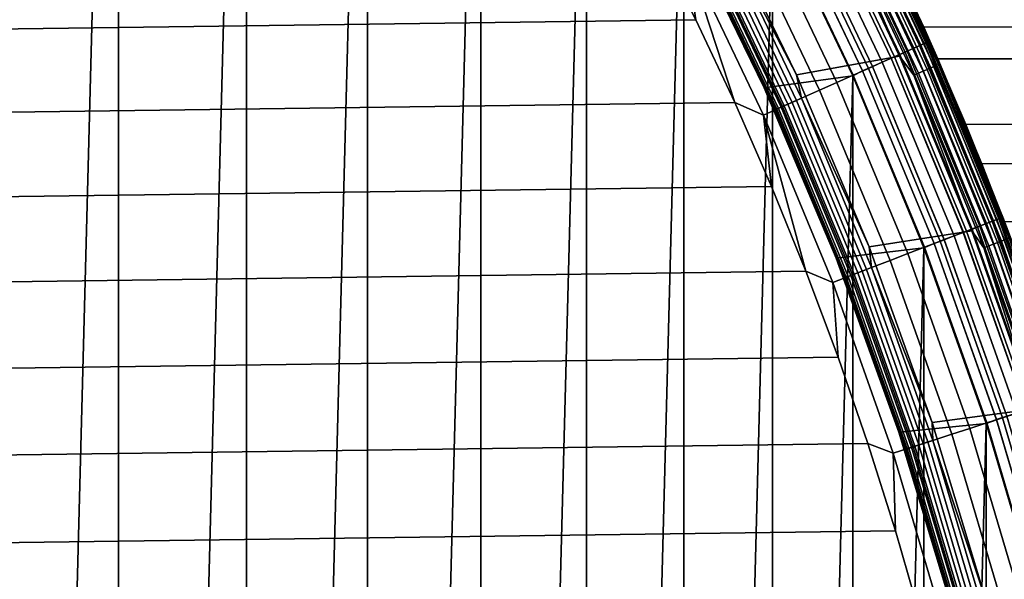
# Model space of a CAD drawing. Header units: metres. Extents: x -22 to 244, y -22 to 22.
# Tile 88 of 154: x 14.27 to 20.08, y 5.57 to 8.87. Entities that reach past the tile are written whole.
import ezdxf

# ---------------------------------------------------------------- set-up
doc = ezdxf.new("R2010")
doc.units = ezdxf.units.M
doc.layers.add('solid_10_151_023_XXX', color=7, linetype='CONTINUOUS')

msp = doc.modelspace()

# ---------------------------------------------------------------- linework, layer by layer
at = {"layer": 'solid_10_151_023_XXX'}
for points in [[(14.052822, -15.605069, 0.8), (14.052798, 15.60509, 0.8), (14.850304, 14.848181, 0.8)], [(14.850325, -14.84816, 0.8), (14.052822, -15.605069, 0.8), (14.850304, 14.848181, 0.8)], [(14.850325, -14.84816, 0.8), (14.850304, 14.848181, 0.8), (15.607105, 14.05056, 0.8)], [(15.60712, -14.050544, 0.8), (14.850325, -14.84816, 0.8), (15.607105, 14.05056, 0.8)], [(15.60712, -14.050544, 0.8), (15.607105, 14.05056, 0.8), (16.321142, 13.214396, 0.8)], [(16.321154, -13.214382, 0.8), (15.60712, -14.050544, 0.8), (16.321142, 13.214396, 0.8)], [(16.321154, -13.214382, 0.8), (16.321142, 13.214396, 0.8), (16.990444, 12.34199, 0.8)], [(16.990454, -12.341978, 0.8), (16.321154, -13.214382, 0.8), (16.990444, 12.34199, 0.8)], [(16.990454, -12.341978, 0.8), (16.990444, 12.34199, 0.8), (17.613159, 11.43576, 0.8)], [(17.613165, -11.43575, 0.8), (16.990454, -12.341978, 0.8), (17.613159, 11.43576, 0.8)], [(17.613165, -11.43575, 0.8), (17.613159, 11.43576, 0.8), (18.187542, 10.498255, 0.8)], [(18.187555, -10.498231, 0.8), (17.613165, -11.43575, 0.8), (18.187542, 10.498255, 0.8)], [(18.187555, -10.498231, 0.8), (18.187542, 10.498255, 0.8), (18.712051, 9.532003, 0.8)], [(104.350029, 9.975817, 181.76709), (19.33654, 9.399372, 151.291534), (19.605042, 8.825665, 151.812439), (104.165451, 9.258721, 182.2742)], [(19.01317, 9.687694, 269.350433), (19.494127, 8.679345, 269.350433), (19.54631, 8.702579, 269.238434), (19.064066, 9.713627, 269.238434)], [(19.064436, 9.713816, 0.995412), (19.546692, 8.702747, 0.995412), (19.507231, 8.685179, 0.946215), (19.025949, 9.694205, 0.946215)], [(19.026361, 9.694415, 212.65332), (19.507652, 8.685367, 212.65332), (19.547054, 8.702909, 212.604065), (19.064791, 9.713996, 212.604065)], [(19.064066, 9.713627, 269.238434), (19.54631, 8.702579, 269.238434), (19.587502, 8.720918, 269.121063), (19.10424, 9.734097, 269.121063)], [(19.096867, 9.73034, 1.04983), (19.579941, 8.717551, 1.04983), (19.546692, 8.702747, 0.995412), (19.064436, 9.713816, 0.995412)], [(19.064791, 9.713996, 212.604065), (19.547054, 8.702909, 212.604065), (19.58024, 8.717685, 212.549606), (19.097158, 9.730488, 212.549606)], [(19.122684, 9.743494, 1.108537), (19.606411, 8.729337, 1.108537), (19.579941, 8.717551, 1.04983), (19.096867, 9.73034, 1.04983)], [(19.097158, 9.730488, 212.549606), (19.58024, 8.717685, 212.549606), (19.60664, 8.729439, 212.49086), (19.122906, 9.743608, 212.49086)], [(19.10424, 9.734097, 269.121063), (19.587502, 8.720918, 269.121063), (19.617249, 8.734161, 268.999603), (19.133253, 9.748878, 268.999603)], [(19.141445, 9.753054, 1.170527), (19.625648, 8.737902, 1.170527), (19.606411, 8.729337, 1.108537), (19.122684, 9.743494, 1.108537)], [(19.122906, 9.743608, 212.49086), (19.60664, 8.729439, 212.49086), (19.625803, 8.73797, 212.428833), (19.141596, 9.75313, 212.428833)], [(19.133253, 9.748878, 268.999603), (19.617249, 8.734161, 268.999603), (19.635221, 8.742164, 268.875427), (19.150784, 9.757812, 268.875427)], [(19.152828, 9.758854, 1.234737), (19.63732, 8.743098, 1.234737), (19.625648, 8.737902, 1.170527), (19.141445, 9.753054, 1.170527)], [(19.141596, 9.75313, 212.428833), (19.625803, 8.73797, 212.428833), (19.637398, 8.743133, 212.364609), (19.152905, 9.758892, 212.364609)], [(19.150784, 9.757812, 268.875427), (19.635221, 8.742164, 268.875427), (19.641226, 8.744843, 268.75), (19.156637, 9.760801, 268.75)], [(19.63732, 8.743098, 1.234737), (19.152828, 9.758854, 1.234737), (19.156641, 9.760796, 1.3), (19.641228, 8.744838, 1.3)], [(19.152905, 9.758892, 212.364609), (19.637398, 8.743133, 212.364609), (19.641228, 8.744838, 212.300003), (19.156641, 9.760796, 212.300003)], [(19.156637, 9.760801, 268.75), (19.641226, 8.744843, 268.75), (19.641228, 8.744838, 213.449997), (19.156641, 9.760796, 213.449997)], [(19.156641, 9.760796, 1.3), (19.410202, 9.246302, 123.643578), (19.687443, 8.640288, 123.309593), (19.641228, 8.744838, 1.3)], [(19.156641, 9.760796, 212.300003), (19.641228, 8.744838, 212.300003), (19.605042, 8.825665, 151.812439), (19.33654, 9.399372, 151.291534)], [(19.229305, 9.611433, 213.418961), (19.156641, 9.760796, 213.449997), (19.641228, 8.744838, 213.449997)], [(18.853765, 8.545492, 213.25), (18.372084, 9.537113, 213.25), (18.982393, 9.66223, 213.25), (19.462175, 8.655271, 213.25)], [(18.881559, 9.620635, 269.553528), (19.359188, 8.619266, 269.553528), (19.431524, 8.651472, 269.455841), (18.95211, 9.656583, 269.455841)], [(18.982065, 9.671845, 0.903084), (19.462236, 8.665146, 0.903084), (19.412477, 8.642992, 0.866758), (18.933535, 9.647118, 0.866758)], [(18.93404, 9.647375, 212.73291), (19.412996, 8.643223, 212.73291), (19.462709, 8.665357, 212.696518), (18.982527, 9.672081, 212.696518)], [(18.95211, 9.656583, 269.455841), (19.431524, 8.651472, 269.455841), (19.494127, 8.679345, 269.350433), (19.01317, 9.687694, 269.350433)], [(19.025949, 9.694205, 0.946215), (19.507231, 8.685179, 0.946215), (19.462236, 8.665146, 0.903084), (18.982065, 9.671845, 0.903084)], [(19.080561, 9.537086, 213.252457), (19.462175, 8.655271, 213.25), (18.982393, 9.66223, 213.25)], [(18.982527, 9.672081, 212.696518), (19.462709, 8.665357, 212.696518), (19.507652, 8.685367, 212.65332), (19.026361, 9.694415, 212.65332)], [(18.825935, 9.592293, 0.816885), (19.302156, 8.593874, 0.816885), (19.243483, 8.56775, 0.804193), (18.768709, 9.563135, 0.804193)], [(18.769287, 9.563429, 212.795715), (19.244076, 8.568014, 212.795715), (19.302734, 8.594131, 212.782944), (18.826498, 9.59258, 212.782944)], [(18.80229, 9.580245, 269.642365), (19.277912, 8.583079, 269.642365), (19.359188, 8.619266, 269.553528), (18.881559, 9.620635, 269.553528)], [(18.881193, 9.620448, 0.83786), (19.358812, 8.619099, 0.83786), (19.302156, 8.593874, 0.816885), (18.825935, 9.592293, 0.816885)], [(18.826498, 9.59258, 212.782944), (19.302734, 8.594131, 212.782944), (19.359364, 8.619345, 212.761887), (18.881731, 9.620723, 212.761887)], [(18.933535, 9.647118, 0.866758), (19.412477, 8.642992, 0.866758), (19.358812, 8.619099, 0.83786), (18.881193, 9.620448, 0.83786)], [(18.881731, 9.620723, 212.761887), (19.359364, 8.619345, 212.761887), (19.412996, 8.643223, 212.73291), (18.93404, 9.647375, 212.73291)], [(19.197388, 9.59548, 213.332565), (19.665897, 8.5945, 213.332565), (19.647219, 8.586336, 213.30867), (19.179153, 9.586366, 213.30867)], [(19.212049, 9.602809, 213.359375), (19.680918, 8.601064, 213.359375), (19.665897, 8.5945, 213.332565), (19.197388, 9.59548, 213.332565)], [(19.222776, 9.608171, 213.388412), (19.691906, 8.605866, 213.388412), (19.680918, 8.601064, 213.359375), (19.212049, 9.602809, 213.359375)], [(19.229305, 9.611433, 213.418961), (19.698593, 8.608788, 213.418961), (19.691906, 8.605866, 213.388412), (19.222776, 9.608171, 213.388412)], [(19.229305, 9.611433, 213.418961), (19.641228, 8.744838, 213.449997), (19.698593, 8.608788, 213.418961)], [(18.41618, 9.383512, 213.252426), (18.372084, 9.537113, 213.25), (18.853765, 8.545492, 213.25)], [(18.621164, 9.487957, 269.789795), (19.092205, 8.500398, 269.789795), (19.188591, 8.543311, 269.721405), (18.715172, 9.535856, 269.721405)], [(18.768709, 9.563135, 0.804193), (19.243483, 8.56775, 0.804193), (19.185303, 8.539562, 0.8), (18.712051, 9.532003, 0.8)], [(18.769287, 9.563429, 212.795715), (18.712076, 9.531956, 212.800003), (19.185328, 8.539507, 212.800003), (19.244076, 8.568014, 212.795715)], [(18.715172, 9.535856, 269.721405), (19.188591, 8.543311, 269.721405), (19.277912, 8.583079, 269.642365), (18.80229, 9.580245, 269.642365)], [(19.107883, 9.550743, 213.259796), (19.574209, 8.55443, 213.259796), (19.546219, 8.542197, 213.252457), (19.080561, 9.537086, 213.252457)], [(19.080561, 9.537086, 213.252457), (19.546219, 8.542197, 213.252457), (19.462175, 8.655271, 213.25)], [(19.133842, 9.563718, 213.27182), (19.600801, 8.566051, 213.27182), (19.574209, 8.55443, 213.259796), (19.107883, 9.550743, 213.259796)], [(19.157797, 9.575691, 213.288254), (19.62534, 8.576775, 213.288254), (19.600801, 8.566051, 213.27182), (19.133842, 9.563718, 213.27182)], [(19.179153, 9.586366, 213.30867), (19.647219, 8.586336, 213.30867), (19.62534, 8.576775, 213.288254), (19.157797, 9.575691, 213.288254)], [(18.6625, 8.468398, 212.800003), (19.185328, 8.539507, 212.800003), (18.712076, 9.531956, 212.800003), (18.185379, 9.449594, 212.800003)], [(18.712076, -9.531957, 0.8), (18.187555, -10.498231, 0.8), (18.712051, 9.532003, 0.8)], [(18.521296, 9.437072, 269.846771), (18.989811, 8.454808, 269.846771), (19.092205, 8.500398, 269.789795), (18.621164, 9.487957, 269.789795)], [(18.712076, -9.531957, 0.8), (18.712051, 9.532003, 0.8), (19.185303, 8.539562, 0.8)], [(18.430471, 8.962173, 213.25), (18.662529, 8.46834, 213.25), (18.6625, 8.468398, 212.800003), (18.185379, 9.449594, 212.800003)], [(18.416664, 9.383759, 269.891693), (18.882532, 8.407045, 269.891693), (18.989811, 8.454808, 269.846771), (18.521296, 9.437072, 269.846771)], [(18.308418, 9.328606, 269.924103), (18.771549, 8.357633, 269.924103), (18.882532, 8.407045, 269.891693), (18.416664, 9.383759, 269.891693)], [(18.827597, 8.382586, 213.271713), (18.363083, 9.356458, 213.271713), (18.388954, 9.36964, 213.25972), (18.854122, 8.394396, 213.25972)], [(18.854122, 8.394396, 213.25972), (18.388954, 9.36964, 213.25972), (18.41618, 9.383512, 213.252426), (18.882036, 8.406824, 213.252426)], [(18.882036, 8.406824, 213.252426), (18.41618, 9.383512, 213.252426), (18.853765, 8.545492, 213.25)], [(18.016691, 9.353543, 269.950012), (-18.259382, 8.870456, 269.950012), (-18.4891, 8.381118, 269.950012), (18.259384, 8.870449, 269.950012)], [(18.197748, 9.272216, 269.943604), (18.016691, 9.353543, 269.950012), (18.259384, 8.870449, 269.950012)], [(18.197748, 9.272216, 269.943604), (18.658079, 8.307112, 269.943604), (18.771549, 8.357633, 269.924103), (18.308418, 9.328606, 269.924103)], [(18.267828, 9.307923, 213.418716), (18.729931, 8.339103, 213.418716), (18.727682, 8.338101, 213.449997), (18.265635, 9.306806, 213.449997)], [(18.435781, 8.965041, 213.25), (18.265635, 9.306806, 213.449997), (18.727682, 8.338101, 213.449997)], [(18.274364, 9.311254, 213.388168), (18.736633, 8.342087, 213.388168), (18.729931, 8.339103, 213.418716), (18.267828, 9.307923, 213.418716)], [(18.736633, 8.342087, 213.388168), (18.274364, 9.311254, 213.388168), (18.285082, 9.316714, 213.359146), (18.747622, 8.346979, 213.359146)], [(18.747622, 8.346979, 213.359146), (18.285082, 9.316714, 213.359146), (18.299717, 9.324171, 213.332367), (18.762627, 8.35366, 213.332367)], [(18.762627, 8.35366, 213.332367), (18.299717, 9.324171, 213.332367), (18.317907, 9.33344, 213.308487), (18.781277, 8.361963, 213.308487)], [(18.781277, 8.361963, 213.308487), (18.317907, 9.33344, 213.308487), (18.339205, 9.344292, 213.288101), (18.803114, 8.371685, 213.288101)], [(18.803114, 8.371685, 213.288101), (18.339205, 9.344292, 213.288101), (18.363083, 9.356458, 213.271713), (18.827597, 8.382586, 213.271713)], [(18.197748, 9.272216, 269.943604), (18.259384, 8.870449, 269.950012), (18.489103, 8.381111, 269.950012)], [(18.197748, 9.272216, 269.943604), (18.489103, 8.381111, 269.950012), (18.658079, 8.307112, 269.943604)], [(113.091484, 9.258721, 157.750137), (113.262016, 8.512495, 157.281586), (19.687443, 8.640288, 123.309593), (19.410202, 9.246302, 123.643578)], [(104.165451, 9.258721, 182.2742), (19.605042, 8.825665, 151.812439), (19.853437, 8.25173, 152.288406), (103.994919, 8.512495, 182.742752)], [(18.667912, 8.47107, 213.25), (18.662529, 8.46834, 213.25), (18.430471, 8.962173, 213.25), (18.435781, 8.965041, 213.25)], [(18.435781, 8.965041, 213.25), (18.727682, 8.338101, 213.449997), (18.667912, 8.47107, 213.25)], [(18.259384, 8.870449, 269.950012), (-18.4891, 8.381118, 269.950012), (-18.705652, 7.885974, 269.950012), (18.489103, 8.381111, 269.950012)], [(19.641228, 8.744838, 212.300003), (19.853437, 8.25173, 152.288406), (19.605042, 8.825665, 151.812439)], [(19.54631, 8.702579, 269.238434), (19.974981, 7.667677, 269.238434), (20.017075, 7.683836, 269.121063), (19.587502, 8.720918, 269.121063)], [(19.606411, 8.729337, 1.108537), (20.0364, 7.691253, 1.108537), (20.00935, 7.68087, 1.04983), (19.579941, 8.717551, 1.04983)], [(19.58024, 8.717685, 212.549606), (20.009655, 7.680987, 212.549606), (20.036634, 7.691343, 212.49086), (19.60664, 8.729439, 212.49086)], [(19.587502, 8.720918, 269.121063), (20.017075, 7.683836, 269.121063), (20.047474, 7.695504, 268.999603), (19.617249, 8.734161, 268.999603)], [(19.625648, 8.737902, 1.170527), (20.056057, 7.698799, 1.170527), (20.0364, 7.691253, 1.108537), (19.606411, 8.729337, 1.108537)], [(19.60664, 8.729439, 212.49086), (20.036634, 7.691343, 212.49086), (20.056215, 7.69886, 212.428833), (19.625803, 8.73797, 212.428833)], [(19.617249, 8.734161, 268.999603), (20.047474, 7.695504, 268.999603), (20.065842, 7.702555, 268.875427), (19.635221, 8.742164, 268.875427)], [(19.63732, 8.743098, 1.234737), (20.067986, 7.703378, 1.234737), (20.056057, 7.698799, 1.170527), (19.625648, 8.737902, 1.170527)], [(19.625803, 8.73797, 212.428833), (20.056215, 7.69886, 212.428833), (20.068066, 7.703408, 212.364609), (19.637398, 8.743133, 212.364609)], [(19.635221, 8.742164, 268.875427), (20.065842, 7.702555, 268.875427), (20.071978, 7.704916, 268.75), (19.641226, 8.744843, 268.75)], [(20.067986, 7.703378, 1.234737), (19.63732, 8.743098, 1.234737), (19.641228, 8.744838, 1.3), (20.07198, 7.704911, 1.3)], [(19.637398, 8.743133, 212.364609), (20.068066, 7.703408, 212.364609), (20.07198, 7.704911, 212.300003), (19.641228, 8.744838, 212.300003)], [(19.641226, 8.744843, 268.75), (20.071978, 7.704916, 268.75), (20.07198, 7.70491, 213.449997), (19.641228, 8.744838, 213.449997)], [(19.641228, 8.744838, 1.3), (19.948132, 8.020101, 123.001869), (20.191034, 7.387294, 122.720215), (20.07198, 7.704911, 1.3)], [(19.641228, 8.744838, 1.3), (19.687443, 8.640288, 123.309593), (19.948132, 8.020101, 123.001869)], [(19.641228, 8.744838, 212.300003), (20.07198, 7.704911, 212.300003), (20.081909, 7.67899, 152.721527), (19.853437, 8.25173, 152.288406)], [(19.698593, 8.608788, 213.418961), (19.641228, 8.744838, 213.449997), (20.07198, 7.70491, 213.449997)], [(19.462236, 8.665146, 0.903084), (19.889061, 7.634696, 0.903084), (19.838213, 7.615177, 0.866758), (19.412477, 8.642992, 0.866758)], [(19.412996, 8.643223, 212.73291), (19.838743, 7.61538, 212.73291), (19.889547, 7.634881, 212.696518), (19.462709, 8.665357, 212.696518)], [(19.431524, 8.651472, 269.455841), (19.857677, 7.622648, 269.455841), (19.921654, 7.647206, 269.350433), (19.494127, 8.679345, 269.350433)], [(19.507231, 8.685179, 0.946215), (19.935043, 7.652346, 0.946215), (19.889061, 7.634696, 0.903084), (19.462236, 8.665146, 0.903084)], [(19.462709, 8.665357, 212.696518), (19.889547, 7.634881, 212.696518), (19.935476, 7.652512, 212.65332), (19.507652, 8.685367, 212.65332)], [(19.494127, 8.679345, 269.350433), (19.921654, 7.647206, 269.350433), (19.974981, 7.667677, 269.238434), (19.54631, 8.702579, 269.238434)], [(19.546692, 8.702747, 0.995412), (19.97537, 7.667826, 0.995412), (19.935043, 7.652346, 0.946215), (19.507231, 8.685179, 0.946215)], [(19.507652, 8.685367, 212.65332), (19.935476, 7.652512, 212.65332), (19.975742, 7.667969, 212.604065), (19.547054, 8.702909, 212.604065)], [(19.579941, 8.717551, 1.04983), (20.00935, 7.68087, 1.04983), (19.97537, 7.667826, 0.995412), (19.546692, 8.702747, 0.995412)], [(19.547054, 8.702909, 212.604065), (19.975742, 7.667969, 212.604065), (20.009655, 7.680987, 212.549606), (19.58024, 8.717685, 212.549606)], [(19.281855, 7.529944, 213.25), (18.853765, 8.545492, 213.25), (19.462175, 8.655271, 213.25), (19.888466, 7.62489, 213.25)], [(19.277912, 8.583079, 269.642365), (19.700697, 7.562389, 269.642365), (19.783754, 7.594272, 269.553528), (19.359188, 8.619266, 269.553528)], [(19.358812, 8.619099, 0.83786), (19.783371, 7.594124, 0.83786), (19.725471, 7.571899, 0.816885), (19.302156, 8.593874, 0.816885)], [(19.302734, 8.594131, 212.782944), (19.726063, 7.572126, 212.782944), (19.783936, 7.594341, 212.761887), (19.359364, 8.619345, 212.761887)], [(19.412477, 8.642992, 0.866758), (19.838213, 7.615177, 0.866758), (19.783371, 7.594124, 0.83786), (19.358812, 8.619099, 0.83786)], [(19.359188, 8.619266, 269.553528), (19.783754, 7.594272, 269.553528), (19.857677, 7.622648, 269.455841), (19.431524, 8.651472, 269.455841)], [(19.359364, 8.619345, 212.761887), (19.783936, 7.594341, 212.761887), (19.838743, 7.61538, 212.73291), (19.412996, 8.643223, 212.73291)], [(19.546219, 8.542197, 213.252457), (19.888466, 7.62489, 213.25), (19.462175, 8.655271, 213.25)], [(19.691906, 8.605866, 213.388412), (20.108816, 7.580741, 213.388412), (20.097593, 7.57651, 213.359375), (19.680918, 8.601064, 213.359375)], [(113.262016, 8.512495, 157.281586), (19.948132, 8.020101, 123.001869), (19.687443, 8.640288, 123.309593)], [(19.698593, 8.608788, 213.418961), (20.115644, 7.583315, 213.418961), (20.108816, 7.580741, 213.388412), (19.691906, 8.605866, 213.388412)], [(19.698593, 8.608788, 213.418961), (20.07198, 7.70491, 213.449997), (20.115644, 7.583315, 213.418961)], [(18.882036, 8.406824, 213.252426), (18.853765, 8.545492, 213.25), (19.281855, 7.529944, 213.25)], [(19.243483, 8.56775, 0.804193), (19.665512, 7.548882, 0.804193), (19.606018, 7.523559, 0.8), (19.185303, 8.539562, 0.8)], [(19.244076, 8.568014, 212.795715), (19.185328, 8.539507, 212.800003), (19.60603, 7.523533, 212.800003), (19.666117, 7.549115, 212.795715)], [(19.188591, 8.543311, 269.721405), (19.609417, 7.52735, 269.721405), (19.700697, 7.562389, 269.642365), (19.277912, 8.583079, 269.642365)], [(19.302156, 8.593874, 0.816885), (19.725471, 7.571899, 0.816885), (19.665512, 7.548882, 0.804193), (19.243483, 8.56775, 0.804193)], [(19.244076, 8.568014, 212.795715), (19.666117, 7.549115, 212.795715), (19.726063, 7.572126, 212.782944), (19.302734, 8.594131, 212.782944)], [(19.574209, 8.55443, 213.259796), (19.988626, 7.535431, 213.259796), (19.960045, 7.524656, 213.252457), (19.546219, 8.542197, 213.252457)], [(19.600801, 8.566051, 213.27182), (20.015781, 7.545669, 213.27182), (19.988626, 7.535431, 213.259796), (19.574209, 8.55443, 213.259796)], [(19.62534, 8.576775, 213.288254), (20.04084, 7.555115, 213.288254), (20.015781, 7.545669, 213.27182), (19.600801, 8.566051, 213.27182)], [(19.647219, 8.586336, 213.30867), (20.063181, 7.563538, 213.30867), (20.04084, 7.555115, 213.288254), (19.62534, 8.576775, 213.288254)], [(19.665897, 8.5945, 213.332565), (20.082256, 7.570728, 213.332565), (20.063181, 7.563538, 213.30867), (19.647219, 8.586336, 213.30867)], [(19.680918, 8.601064, 213.359375), (20.097593, 7.57651, 213.359375), (20.082256, 7.570728, 213.332565), (19.665897, 8.5945, 213.332565)], [(19.086773, 7.463101, 212.800003), (19.60603, 7.523533, 212.800003), (19.185328, 8.539507, 212.800003), (18.6625, 8.468398, 212.800003)], [(19.185326, -8.539508, 0.8), (18.712076, -9.531957, 0.8), (19.185303, 8.539562, 0.8)], [(18.989811, 8.454808, 269.846771), (19.406277, 7.449371, 269.846771), (19.510916, 7.489539, 269.789795), (19.092205, 8.500398, 269.789795)], [(19.092205, 8.500398, 269.789795), (19.510916, 7.489539, 269.789795), (19.609417, 7.52735, 269.721405), (19.188591, 8.543311, 269.721405)], [(19.185326, -8.539508, 0.8), (19.185303, 8.539562, 0.8), (19.606018, 7.523559, 0.8)], [(19.546219, 8.542197, 213.252457), (19.960045, 7.524656, 213.252457), (19.888466, 7.62489, 213.25)], [(103.994919, 8.512495, 182.742752), (19.853437, 8.25173, 152.288406), (20.081909, 7.67899, 152.721527), (103.838959, 7.739486, 183.171234)], [(113.262016, 8.512495, 157.281586), (113.417976, 7.739486, 156.853104), (20.191034, 7.387294, 122.720215), (19.948132, 8.020101, 123.001869)], [(18.662529, 8.46834, 213.25), (19.086777, 7.463092, 213.25), (19.086773, 7.463101, 212.800003), (18.6625, 8.468398, 212.800003)], [(18.667912, 8.47107, 213.25), (18.886854, 7.970983, 213.25), (18.662529, 8.46834, 213.25)], [(18.886854, 7.970983, 213.25), (19.086777, 7.463092, 213.25), (18.662529, 8.46834, 213.25)], [(18.667912, 8.47107, 213.25), (18.727682, 8.338101, 213.449997), (18.886854, 7.970983, 213.25)], [(18.882532, 8.407045, 269.891693), (19.296646, 7.407288, 269.891693), (19.406277, 7.449371, 269.846771), (18.989811, 8.454808, 269.846771)], [(18.489103, 8.381111, 269.950012), (-18.705652, 7.885974, 269.950012), (-18.908945, 7.385243, 269.950012), (18.705654, 7.885968, 269.950012)], [(18.658079, 8.307112, 269.943604), (18.489103, 8.381111, 269.950012), (18.705654, 7.885968, 269.950012)], [(18.771549, 8.357633, 269.924103), (19.183228, 7.363751, 269.924103), (19.296646, 7.407288, 269.891693), (18.882532, 8.407045, 269.891693)], [(19.193171, 7.367568, 213.308487), (18.781277, 8.361963, 213.308487), (18.803114, 8.371685, 213.288101), (19.215485, 7.376133, 213.288101)], [(19.215485, 7.376133, 213.288101), (18.803114, 8.371685, 213.288101), (18.827597, 8.382586, 213.271713), (19.240505, 7.385737, 213.271713)], [(19.240505, 7.385737, 213.271713), (18.827597, 8.382586, 213.271713), (18.854122, 8.394396, 213.25972), (19.267612, 7.396143, 213.25972)], [(19.267612, 7.396143, 213.25972), (18.854122, 8.394396, 213.25972), (18.882036, 8.406824, 213.252426), (19.296137, 7.407094, 213.252426)], [(19.296137, 7.407094, 213.252426), (18.882036, 8.406824, 213.252426), (19.281855, 7.529944, 213.25)], [(18.658079, 8.307112, 269.943604), (19.067268, 7.319239, 269.943604), (19.183228, 7.363751, 269.924103), (18.771549, 8.357633, 269.924103)], [(18.729931, 8.339103, 213.418716), (19.140697, 7.347425, 213.418716), (19.138399, 7.346543, 213.449997), (18.727682, 8.338101, 213.449997)], [(18.886854, 7.970983, 213.25), (18.727682, 8.338101, 213.449997), (19.138399, 7.346543, 213.449997)], [(18.736633, 8.342087, 213.388168), (19.147547, 7.350054, 213.388168), (19.140697, 7.347425, 213.418716), (18.729931, 8.339103, 213.418716)], [(19.147547, 7.350054, 213.388168), (18.736633, 8.342087, 213.388168), (18.747622, 8.346979, 213.359146), (19.158775, 7.354365, 213.359146)], [(19.158775, 7.354365, 213.359146), (18.747622, 8.346979, 213.359146), (18.762627, 8.35366, 213.332367), (19.17411, 7.360251, 213.332367)], [(19.17411, 7.360251, 213.332367), (18.762627, 8.35366, 213.332367), (18.781277, 8.361963, 213.308487), (19.193171, 7.367568, 213.308487)], [(18.658079, 8.307112, 269.943604), (18.705654, 7.885968, 269.950012), (18.908947, 7.385237, 269.950012)], [(18.658079, 8.307112, 269.943604), (18.908947, 7.385237, 269.950012), (19.067268, 7.319239, 269.943604)], [(18.886854, 7.970983, 213.25), (19.092466, 7.465103, 213.25), (19.086777, 7.463092, 213.25)], [(18.886854, 7.970983, 213.25), (19.138399, 7.346543, 213.449997), (19.092466, 7.465103, 213.25)], [(18.705654, 7.885968, 269.950012), (-18.908945, 7.385243, 269.950012), (-19.098835, 6.879279, 269.950012), (18.908947, 7.385237, 269.950012)], [(19.974981, 7.667677, 269.238434), (20.348902, 6.611759, 269.238434), (20.391783, 6.625692, 269.121063), (20.017075, 7.683836, 269.121063)], [(20.00935, 7.68087, 1.04983), (20.383913, 6.623135, 1.04983), (20.349297, 6.611887, 0.995412), (19.97537, 7.667826, 0.995412)], [(19.975742, 7.667969, 212.604065), (20.349676, 6.61201, 212.604065), (20.384224, 6.623236, 212.549606), (20.009655, 7.680987, 212.549606)], [(20.0364, 7.691253, 1.108537), (20.41147, 6.632089, 1.108537), (20.383913, 6.623135, 1.04983), (20.00935, 7.68087, 1.04983)], [(20.009655, 7.680987, 212.549606), (20.384224, 6.623236, 212.549606), (20.411709, 6.632166, 212.49086), (20.036634, 7.691343, 212.49086)], [(20.017075, 7.683836, 269.121063), (20.391783, 6.625692, 269.121063), (20.42275, 6.635754, 268.999603), (20.047474, 7.695504, 268.999603)], [(20.056057, 7.698799, 1.170527), (20.431496, 6.638596, 1.170527), (20.41147, 6.632089, 1.108537), (20.0364, 7.691253, 1.108537)], [(20.036634, 7.691343, 212.49086), (20.411709, 6.632166, 212.49086), (20.431656, 6.638648, 212.428833), (20.056215, 7.69886, 212.428833)], [(20.047474, 7.695504, 268.999603), (20.42275, 6.635754, 268.999603), (20.441463, 6.641834, 268.875427), (20.065842, 7.702555, 268.875427)], [(20.067986, 7.703378, 1.234737), (20.443647, 6.642543, 1.234737), (20.431496, 6.638596, 1.170527), (20.056057, 7.698799, 1.170527)], [(20.056215, 7.69886, 212.428833), (20.431656, 6.638648, 212.428833), (20.443727, 6.64257, 212.364609), (20.068066, 7.703408, 212.364609)], [(20.065842, 7.702555, 268.875427), (20.441463, 6.641834, 268.875427), (20.447714, 6.643869, 268.75), (20.071978, 7.704916, 268.75)], [(20.443647, 6.642543, 1.234737), (20.067986, 7.703378, 1.234737), (20.07198, 7.704911, 1.3), (20.447716, 6.643866, 1.3)], [(20.068066, 7.703408, 212.364609), (20.443727, 6.64257, 212.364609), (20.447716, 6.643866, 212.300003), (20.07198, 7.704911, 212.300003)], [(20.071978, 7.704916, 268.75), (20.447714, 6.643869, 268.75), (20.447716, 6.643865, 213.449997), (20.07198, 7.70491, 213.449997)], [(20.07198, 7.704911, 1.3), (20.414965, 6.74383, 122.464577), (20.619034, 6.091425, 122.234756), (20.447716, 6.643866, 1.3)], [(20.07198, 7.704911, 1.3), (20.191034, 7.387294, 122.720215), (20.414965, 6.74383, 122.464577)], [(20.07198, 7.704911, 212.300003), (20.447716, 6.643866, 212.300003), (20.290882, 7.108454, 153.114044), (20.081909, 7.67899, 152.721527)], [(20.115644, 7.583315, 213.418961), (20.07198, 7.70491, 213.449997), (20.447716, 6.643865, 213.449997)], [(19.655294, 6.493023, 213.25), (19.281855, 7.529944, 213.25), (19.888466, 7.62489, 213.25), (20.26029, 6.573476, 213.25)], [(19.838213, 7.615177, 0.866758), (20.209574, 6.566488, 0.866758), (20.153704, 6.548335, 0.83786), (19.783371, 7.594124, 0.83786)], [(19.783754, 7.594272, 269.553528), (20.154095, 6.548462, 269.553528), (20.229401, 6.572931, 269.455841), (19.857677, 7.622648, 269.455841)], [(19.783936, 7.594341, 212.761887), (20.154278, 6.548522, 212.761887), (20.210114, 6.566664, 212.73291), (19.838743, 7.61538, 212.73291)], [(19.889061, 7.634696, 0.903084), (20.261374, 6.583319, 0.903084), (20.209574, 6.566488, 0.866758), (19.838213, 7.615177, 0.866758)], [(19.838743, 7.61538, 212.73291), (20.210114, 6.566664, 212.73291), (20.261868, 6.58348, 212.696518), (19.889547, 7.634881, 212.696518)], [(19.857677, 7.622648, 269.455841), (20.229401, 6.572931, 269.455841), (20.294575, 6.594107, 269.350433), (19.921654, 7.647206, 269.350433)], [(19.960045, 7.524656, 213.252457), (20.26029, 6.573476, 213.25), (19.888466, 7.62489, 213.25)], [(19.935043, 7.652346, 0.946215), (20.308216, 6.598539, 0.946215), (20.261374, 6.583319, 0.903084), (19.889061, 7.634696, 0.903084)], [(19.889547, 7.634881, 212.696518), (20.261868, 6.58348, 212.696518), (20.308657, 6.598682, 212.65332), (19.935476, 7.652512, 212.65332)], [(19.921654, 7.647206, 269.350433), (20.294575, 6.594107, 269.350433), (20.348902, 6.611759, 269.238434), (19.974981, 7.667677, 269.238434)], [(19.97537, 7.667826, 0.995412), (20.349297, 6.611887, 0.995412), (20.308216, 6.598539, 0.946215), (19.935043, 7.652346, 0.946215)], [(19.935476, 7.652512, 212.65332), (20.308657, 6.598682, 212.65332), (20.349676, 6.61201, 212.604065), (19.975742, 7.667969, 212.604065)], [(19.609417, 7.52735, 269.721405), (19.976494, 6.490757, 269.721405), (20.069483, 6.52097, 269.642365), (19.700697, 7.562389, 269.642365)], [(19.725471, 7.571899, 0.816885), (20.094721, 6.529171, 0.816885), (20.033638, 6.509324, 0.804193), (19.665512, 7.548882, 0.804193)], [(19.666117, 7.549115, 212.795715), (20.034256, 6.509524, 212.795715), (20.095324, 6.529366, 212.782944), (19.726063, 7.572126, 212.782944)], [(19.700697, 7.562389, 269.642365), (20.069483, 6.52097, 269.642365), (20.154095, 6.548462, 269.553528), (19.783754, 7.594272, 269.553528)], [(19.783371, 7.594124, 0.83786), (20.153704, 6.548335, 0.83786), (20.094721, 6.529171, 0.816885), (19.725471, 7.571899, 0.816885)], [(19.726063, 7.572126, 212.782944), (20.095324, 6.529366, 212.782944), (20.154278, 6.548522, 212.761887), (19.783936, 7.594341, 212.761887)], [(20.063181, 7.563538, 213.30867), (20.425941, 6.520681, 213.30867), (20.403194, 6.51342, 213.288254), (20.04084, 7.555115, 213.288254)], [(20.082256, 7.570728, 213.332565), (20.445362, 6.526881, 213.332565), (20.425941, 6.520681, 213.30867), (20.063181, 7.563538, 213.30867)], [(19.456944, 6.436621, 212.800003), (19.973003, 6.486838, 212.800003), (19.60603, 7.523533, 212.800003), (19.086773, 7.463101, 212.800003)], [(19.60603, -7.523534, 0.8), (19.185326, -8.539508, 0.8), (19.606018, 7.523559, 0.8)], [(19.296137, 7.407094, 213.252426), (19.281855, 7.529944, 213.25), (19.655294, 6.493023, 213.25)], [(19.510916, 7.489539, 269.789795), (19.87615, 6.458152, 269.789795), (19.976494, 6.490757, 269.721405), (19.609417, 7.52735, 269.721405)], [(19.665512, 7.548882, 0.804193), (20.033638, 6.509324, 0.804193), (19.973013, 6.48681, 0.8), (19.606018, 7.523559, 0.8)], [(19.60603, -7.523534, 0.8), (19.606018, 7.523559, 0.8), (19.973013, 6.48681, 0.8)], [(19.666117, 7.549115, 212.795715), (19.60603, 7.523533, 212.800003), (19.973003, 6.486838, 212.800003), (20.034256, 6.509524, 212.795715)], [(19.988626, 7.535431, 213.259796), (20.350039, 6.49645, 213.259796), (20.320938, 6.487161, 213.252457), (19.960045, 7.524656, 213.252457)], [(19.960045, 7.524656, 213.252457), (20.320938, 6.487161, 213.252457), (20.26029, 6.573476, 213.25)], [(20.015781, 7.545669, 213.27182), (20.377684, 6.505276, 213.27182), (20.350039, 6.49645, 213.259796), (19.988626, 7.535431, 213.259796)], [(20.04084, 7.555115, 213.288254), (20.403194, 6.51342, 213.288254), (20.377684, 6.505276, 213.27182), (20.015781, 7.545669, 213.27182)], [(19.086777, 7.463092, 213.25), (19.456919, 6.436699, 213.25), (19.456944, 6.436621, 212.800003), (19.086773, 7.463101, 212.800003)], [(19.092466, 7.465103, 213.25), (19.284456, 6.95411, 213.25), (19.086777, 7.463092, 213.25)], [(19.284456, 6.95411, 213.25), (19.456919, 6.436699, 213.25), (19.086777, 7.463092, 213.25)], [(19.092466, 7.465103, 213.25), (19.138399, 7.346543, 213.449997), (19.284456, 6.95411, 213.25)], [(19.296646, 7.407288, 269.891693), (19.657867, 6.387228, 269.891693), (19.76955, 6.423516, 269.846771), (19.406277, 7.449371, 269.846771)], [(19.406277, 7.449371, 269.846771), (19.76955, 6.423516, 269.846771), (19.87615, 6.458152, 269.789795), (19.510916, 7.489539, 269.789795)], [(18.908947, 7.385237, 269.950012), (-19.098835, 6.879279, 269.950012), (-19.2752, 6.368409, 269.950012), (19.098837, 6.879273, 269.950012)], [(19.067268, 7.319239, 269.943604), (18.908947, 7.385237, 269.950012), (19.098837, 6.879273, 269.950012)], [(19.183228, 7.363751, 269.924103), (19.542328, 6.349687, 269.924103), (19.657867, 6.387228, 269.891693), (19.296646, 7.407288, 269.891693)], [(19.575188, 6.360364, 213.288101), (19.215485, 7.376133, 213.288101), (19.240505, 7.385737, 213.271713), (19.600676, 6.368646, 213.271713)], [(19.600676, 6.368646, 213.271713), (19.240505, 7.385737, 213.271713), (19.267612, 7.396143, 213.25972), (19.62829, 6.377618, 213.25972)], [(19.62829, 6.377618, 213.25972), (19.267612, 7.396143, 213.25972), (19.296137, 7.407094, 213.252426), (19.657351, 6.38706, 213.252426)], [(19.657351, 6.38706, 213.252426), (19.296137, 7.407094, 213.252426), (19.655294, 6.493023, 213.25)], [(19.067268, 7.319239, 269.943604), (19.424196, 6.311304, 269.943604), (19.542328, 6.349687, 269.924103), (19.183228, 7.363751, 269.924103)], [(19.140697, 7.347425, 213.418716), (19.499001, 6.335609, 213.418716), (19.496658, 6.334848, 213.449997), (19.138399, 7.346543, 213.449997)], [(19.284456, 6.95411, 213.25), (19.138399, 7.346543, 213.449997), (19.496658, 6.334848, 213.449997)], [(19.147547, 7.350054, 213.388168), (19.505978, 6.337876, 213.388168), (19.499001, 6.335609, 213.418716), (19.140697, 7.347425, 213.418716)], [(19.505978, 6.337876, 213.388168), (19.147547, 7.350054, 213.388168), (19.158775, 7.354365, 213.359146), (19.517418, 6.341593, 213.359146)], [(19.517418, 6.341593, 213.359146), (19.158775, 7.354365, 213.359146), (19.17411, 7.360251, 213.332367), (19.533039, 6.346669, 213.332367)], [(19.533039, 6.346669, 213.332367), (19.17411, 7.360251, 213.332367), (19.193171, 7.367568, 213.308487), (19.552454, 6.352978, 213.308487)], [(19.552454, 6.352978, 213.308487), (19.193171, 7.367568, 213.308487), (19.215485, 7.376133, 213.288101), (19.575188, 6.360364, 213.288101)], [(19.424196, 6.311304, 269.943604), (19.067268, 7.319239, 269.943604), (19.098837, 6.879273, 269.950012), (19.275202, 6.368402, 269.950012)], [(19.284456, 6.95411, 213.25), (19.462685, 6.438479, 213.25), (19.456919, 6.436699, 213.25)], [(19.284456, 6.95411, 213.25), (19.496658, 6.334848, 213.449997), (19.462685, 6.438479, 213.25)], [(19.098837, 6.879273, 269.950012), (-19.2752, 6.368409, 269.950012), (-19.43796, 5.852842, 269.950012), (19.275202, 6.368402, 269.950012)], [(19.973179, 5.437093, 213.25), (19.655294, 6.493023, 213.25), (20.26029, 6.573476, 213.25), (20.57674, 5.503419, 213.25)], [(19.976494, 6.490757, 269.721405), (20.288816, 5.436372, 269.721405), (20.383259, 5.461678, 269.642365), (20.069483, 6.52097, 269.642365)], [(20.094721, 6.529171, 0.816885), (20.408894, 5.468546, 0.816885), (20.346855, 5.451923, 0.804193), (20.033638, 6.509324, 0.804193)], [(20.034256, 6.509524, 212.795715), (20.347481, 5.452091, 212.795715), (20.409504, 5.46871, 212.782944), (20.095324, 6.529366, 212.782944)], [(20.069483, 6.52097, 269.642365), (20.383259, 5.461678, 269.642365), (20.469194, 5.484704, 269.553528), (20.154095, 6.548462, 269.553528)], [(19.77191, 5.392065, 212.800003), (20.285141, 5.432592, 212.800003), (19.973003, 6.486838, 212.800003), (19.456944, 6.436621, 212.800003)], [(19.973003, -6.486839, 0.8), (19.60603, -7.523534, 0.8), (19.973013, 6.48681, 0.8)], [(19.657351, 6.38706, 213.252426), (19.655294, 6.493023, 213.25), (19.973179, 5.437093, 213.25)], [(19.76955, 6.423516, 269.846771), (20.078638, 5.380055, 269.846771), (20.186903, 5.409064, 269.789795), (19.87615, 6.458152, 269.789795)], [(19.87615, 6.458152, 269.789795), (20.186903, 5.409064, 269.789795), (20.288816, 5.436372, 269.721405), (19.976494, 6.490757, 269.721405)], [(20.034256, 6.509524, 212.795715), (19.973003, 6.486838, 212.800003), (20.285141, 5.432592, 212.800003), (20.347481, 5.452091, 212.795715)], [(19.973003, -6.486839, 0.8), (19.973013, 6.48681, 0.8), (20.285152, 5.432551, 0.8)], [(20.033638, 6.509324, 0.804193), (20.346855, 5.451923, 0.804193), (20.285152, 5.432551, 0.8), (19.973013, 6.48681, 0.8)], [(19.627077, 5.918437, 213.25), (19.621382, 5.916429, 213.25), (19.456919, 6.436699, 213.25), (19.462685, 6.438479, 213.25)], [(19.456919, 6.436699, 213.25), (19.621382, 5.916429, 213.25), (19.456944, 6.436621, 212.800003)], [(19.621382, 5.916429, 213.25), (19.771925, 5.392009, 213.25), (19.77191, 5.392065, 212.800003), (19.456944, 6.436621, 212.800003)], [(19.462685, 6.438479, 213.25), (19.496658, 6.334848, 213.449997), (19.627077, 5.918437, 213.25)], [(19.657867, 6.387228, 269.891693), (19.96521, 5.349662, 269.891693), (20.078638, 5.380055, 269.846771), (19.76955, 6.423516, 269.846771)], [(19.275202, 6.368402, 269.950012), (-19.43796, 5.852842, 269.950012), (-19.586969, 5.33297, 269.950012), (19.437962, 5.852835, 269.950012)], [(19.424196, 6.311304, 269.943604), (19.275202, 6.368402, 269.950012), (19.437962, 5.852835, 269.950012)], [(19.424196, 6.311304, 269.943604), (19.727884, 5.286071, 269.943604), (19.847862, 5.318219, 269.924103), (19.542328, 6.349687, 269.924103)], [(19.505978, 6.337876, 213.388168), (19.810944, 5.308326, 213.388168), (19.803858, 5.306428, 213.418716), (19.499001, 6.335609, 213.418716)], [(19.810944, 5.308326, 213.388168), (19.505978, 6.337876, 213.388168), (19.517418, 6.341593, 213.359146), (19.822563, 5.31144, 213.359146)], [(19.822563, 5.31144, 213.359146), (19.517418, 6.341593, 213.359146), (19.533039, 6.346669, 213.332367), (19.838428, 5.315691, 213.332367)], [(19.838428, 5.315691, 213.332367), (19.533039, 6.346669, 213.332367), (19.552454, 6.352978, 213.308487), (19.858149, 5.320975, 213.308487)], [(19.542328, 6.349687, 269.924103), (19.847862, 5.318219, 269.924103), (19.96521, 5.349662, 269.891693), (19.657867, 6.387228, 269.891693)], [(19.858149, 5.320975, 213.308487), (19.552454, 6.352978, 213.308487), (19.575188, 6.360364, 213.288101), (19.881235, 5.327161, 213.288101)], [(19.881235, 5.327161, 213.288101), (19.575188, 6.360364, 213.288101), (19.600676, 6.368646, 213.271713), (19.907124, 5.334097, 213.271713)], [(19.907124, 5.334097, 213.271713), (19.600676, 6.368646, 213.271713), (19.62829, 6.377618, 213.25972), (19.935169, 5.341612, 213.25972)], [(19.935169, 5.341612, 213.25972), (19.62829, 6.377618, 213.25972), (19.657351, 6.38706, 213.252426), (19.964684, 5.349521, 213.252426)], [(19.964684, 5.349521, 213.252426), (19.657351, 6.38706, 213.252426), (19.973179, 5.437093, 213.25)], [(19.727884, 5.286071, 269.943604), (19.424196, 6.311304, 269.943604), (19.437962, 5.852835, 269.950012), (19.586971, 5.332962, 269.950012)], [(19.499001, 6.335609, 213.418716), (19.803858, 5.306428, 213.418716), (19.801479, 5.30579, 213.449997), (19.496658, 6.334848, 213.449997)], [(19.627077, 5.918437, 213.25), (19.496658, 6.334848, 213.449997), (19.801479, 5.30579, 213.449997)], [(19.777672, 5.393844, 213.25), (19.771925, 5.392009, 213.25), (19.621382, 5.916429, 213.25), (19.627077, 5.918437, 213.25)], [(19.627077, 5.918437, 213.25), (19.801479, 5.30579, 213.449997), (19.777672, 5.393844, 213.25)], [(19.437962, 5.852835, 269.950012), (-19.586969, 5.33297, 269.950012), (-19.722103, 4.809221, 269.950012), (19.586971, 5.332962, 269.950012)]]:
    msp.add_3dface(points, dxfattribs=at)

doc.saveas('drawing.dxf')
